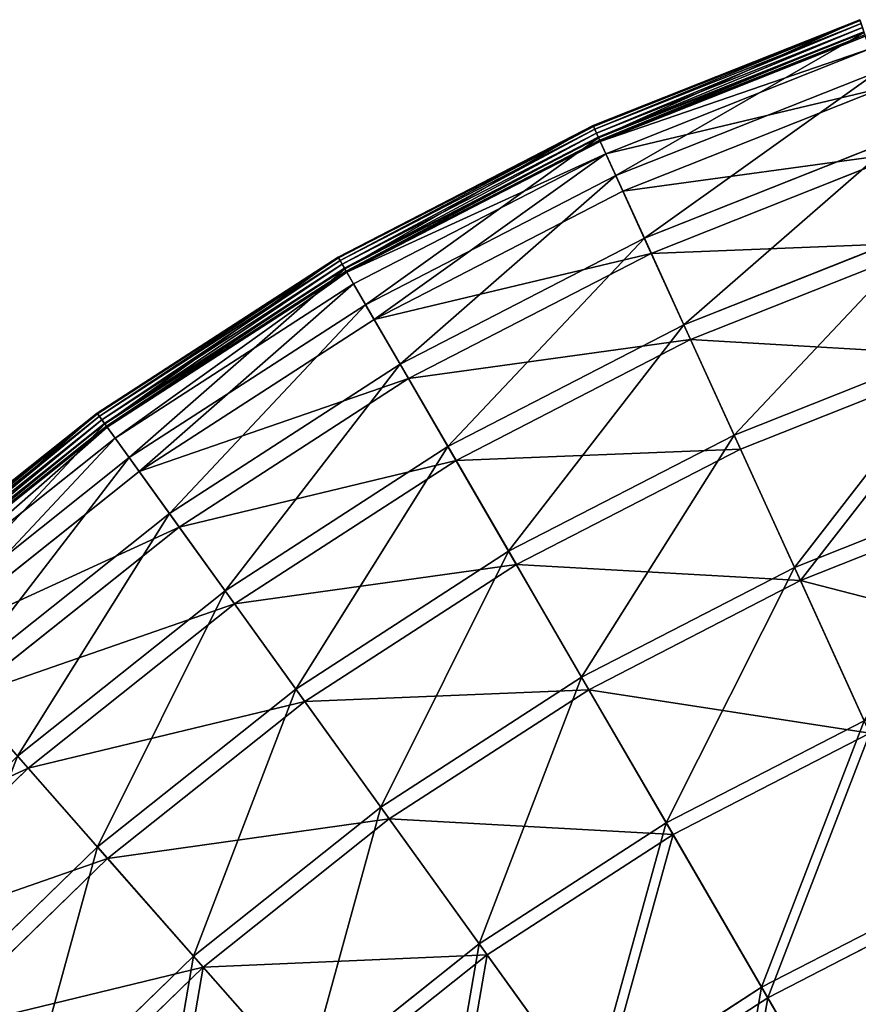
# Model space of a CAD drawing. Extents: x 0 to 335, y 0 to 335.
# Tile 15 of 101: x 65 to 113, y 269 to 326. Entities that reach past the tile are written whole.
import ezdxf

# ---------------------------------------------------------------- set-up
doc = ezdxf.new("R2010")
doc.units = 0
doc.layers.get('0').update_dxf_attribs({"color": 13, "linetype": 'CONTINUOUS'})

# ---------------------------------------------------------------- blocks, each defined once
blk = doc.blocks.new('GROUP_6')
for p, q in [((113.268, 325.885, 0.499), (97.994, 319.816, 0.499)), ((113.285, 325.834, 0.246), (98.017, 319.767, 0.246)), ((113.341, 325.669, 0.055), (98.089, 319.608, 0.055)), ((113.421, 325.436, -0.025), (98.191, 319.384, -0.025)), ((98.296, 319.153, 0.03), (113.503, 325.196, 0.03)), ((98.313, 319.115, 16.173), (113.517, 325.156, 16.173)), ((98.375, 318.978, 0.204), (113.565, 325.014, 0.204)), ((113.591, 324.939, 0.45), (98.408, 318.906, 0.45)), ((113.839, 324.212, 16.074), (98.727, 318.207, 16.074)), ((99.299, 316.95, 32.19), (114.286, 322.905, 32.19)), ((114.603, 321.974, 31.994), (99.707, 316.055, 31.994)), ((97.994, 319.816, 0.499), (83.389, 312.28, 0.499)), ((98.017, 319.767, 0.246), (83.416, 312.232, 0.246)), ((98.089, 319.608, 0.055), (83.503, 312.082, 0.055)), ((98.191, 319.384, -0.025), (83.627, 311.868, -0.025)), ((98.313, 319.115, 16.173), (97.994, 319.816, 0.499)), ((98.017, 319.767, 0.246), (97.994, 319.816, 0.499)), ((98.089, 319.608, 0.055), (98.017, 319.767, 0.246)), ((98.191, 319.384, -0.025), (98.089, 319.608, 0.055)), ((98.296, 319.153, 0.03), (98.191, 319.384, -0.025)), ((83.754, 311.649, 0.03), (98.296, 319.153, 0.03)), ((83.775, 311.613, 16.173), (98.313, 319.115, 16.173)), ((83.85, 311.483, 0.204), (98.375, 318.978, 0.204)), ((98.408, 318.906, 0.45), (83.89, 311.414, 0.45)), ((98.375, 318.978, 0.204), (98.296, 319.153, 0.03)), ((99.299, 316.95, 32.19), (98.313, 319.115, 16.173)), ((98.408, 318.906, 0.45), (98.375, 318.978, 0.204)), ((98.727, 318.207, 16.074), (98.408, 318.906, 0.45)), ((100.932, 313.365, 47.897), (115.559, 319.177, 47.897)), ((98.727, 318.207, 16.074), (84.276, 310.75, 16.074)), ((99.707, 316.055, 31.994), (98.727, 318.207, 16.074)), ((115.869, 318.269, 47.606), (101.329, 312.492, 47.606)), ((84.969, 309.555, 32.19), (99.299, 316.95, 32.19)), ((100.932, 313.365, 47.897), (99.299, 316.95, 32.19)), ((99.707, 316.055, 31.994), (85.462, 308.704, 31.994)), ((101.329, 312.492, 47.606), (99.707, 316.055, 31.994)), ((103.195, 308.394, 63.143), (117.324, 314.009, 63.143)), ((86.945, 306.147, 47.897), (100.932, 313.365, 47.897)), ((103.195, 308.394, 63.143), (100.932, 313.365, 47.897)), ((117.623, 313.133, 62.759), (103.579, 307.552, 62.759)), ((83.389, 312.28, 0.499), (69.592, 303.347, 0.499)), ((83.416, 312.232, 0.246), (69.624, 303.303, 0.246)), ((83.503, 312.082, 0.055), (69.726, 303.162, 0.055)), ((83.775, 311.613, 16.173), (83.389, 312.28, 0.499)), ((83.416, 312.232, 0.246), (83.389, 312.28, 0.499)), ((83.503, 312.082, 0.055), (83.416, 312.232, 0.246)), ((83.627, 311.868, -0.025), (83.503, 312.082, 0.055)), ((101.329, 312.492, 47.606), (87.426, 305.317, 47.606)), ((103.579, 307.552, 62.759), (101.329, 312.492, 47.606)), ((83.627, 311.868, -0.025), (69.87, 302.961, -0.025)), ((70.018, 302.756, 0.03), (83.754, 311.649, 0.03)), ((70.043, 302.722, 16.173), (83.775, 311.613, 16.173)), ((70.13, 302.6, 0.204), (83.85, 311.483, 0.204)), ((83.754, 311.649, 0.03), (83.627, 311.868, -0.025)), ((83.85, 311.483, 0.204), (83.754, 311.649, 0.03)), ((84.969, 309.555, 32.19), (83.775, 311.613, 16.173)), ((83.89, 311.414, 0.45), (83.85, 311.483, 0.204)), ((83.89, 311.414, 0.45), (70.176, 302.536, 0.45)), ((84.276, 310.75, 16.074), (83.89, 311.414, 0.45)), ((84.276, 310.75, 16.074), (70.625, 301.912, 16.074)), ((85.462, 308.704, 31.994), (84.276, 310.75, 16.074)), ((71.432, 300.791, 32.19), (84.969, 309.555, 32.19)), ((86.945, 306.147, 47.897), (84.969, 309.555, 32.19)), ((85.462, 308.704, 31.994), (72.006, 299.993, 31.994)), ((87.426, 305.317, 47.606), (85.462, 308.704, 31.994)), ((89.684, 301.422, 63.143), (103.195, 308.394, 63.143)), ((106.068, 302.086, 77.78), (103.195, 308.394, 63.143)), ((103.579, 307.552, 62.759), (90.149, 300.621, 62.759)), ((106.434, 301.282, 77.308), (103.579, 307.552, 62.759)), ((106.068, 302.086, 77.78), (119.565, 307.449, 77.78)), ((119.85, 306.613, 77.308), (106.434, 301.282, 77.308)), ((73.732, 297.593, 47.897), (86.945, 306.147, 47.897)), ((89.684, 301.422, 63.143), (86.945, 306.147, 47.897)), ((87.426, 305.317, 47.606), (74.293, 296.814, 47.606)), ((90.149, 300.621, 62.759), (87.426, 305.317, 47.606)), ((69.592, 303.347, 0.499), (56.738, 293.106, 0.499)), ((69.624, 303.303, 0.246), (56.774, 293.065, 0.246)), ((69.726, 303.162, 0.055), (56.889, 292.934, 0.055)), ((69.592, 303.347, 0.499), (70.043, 302.722, 16.173)), ((69.624, 303.303, 0.246), (69.592, 303.347, 0.499)), ((69.726, 303.162, 0.055), (69.624, 303.303, 0.246)), ((69.87, 302.961, -0.025), (69.726, 303.162, 0.055)), ((69.87, 302.961, -0.025), (57.052, 292.749, -0.025)), ((57.22, 292.559, 0.03), (70.018, 302.756, 0.03)), ((57.248, 292.527, 16.173), (70.043, 302.722, 16.173)), ((57.347, 292.415, 0.204), (70.13, 302.6, 0.204)), ((70.176, 302.536, 0.45), (57.399, 292.355, 0.45)), ((70.018, 302.756, 0.03), (69.87, 302.961, -0.025)), ((70.13, 302.6, 0.204), (70.018, 302.756, 0.03)), ((70.043, 302.722, 16.173), (71.432, 300.791, 32.19)), ((70.176, 302.536, 0.45), (70.13, 302.6, 0.204)), ((70.625, 301.912, 16.074), (70.176, 302.536, 0.45)), ((70.625, 301.912, 16.074), (57.907, 291.779, 16.074)), ((72.006, 299.993, 31.994), (70.625, 301.912, 16.074)), ((93.161, 295.426, 77.78), (106.068, 302.086, 77.78)), ((109.522, 294.501, 91.669), (106.068, 302.086, 77.78)), ((76.922, 293.16, 63.143), (89.684, 301.422, 63.143)), ((93.161, 295.426, 77.78), (89.684, 301.422, 63.143)), ((106.434, 301.282, 77.308), (93.605, 294.662, 77.308)), ((109.867, 293.743, 91.112), (106.434, 301.282, 77.308)), ((58.819, 290.742, 32.19), (71.432, 300.791, 32.19)), ((71.432, 300.791, 32.19), (73.732, 297.593, 47.897)), ((90.149, 300.621, 62.759), (77.463, 292.408, 62.759)), ((93.605, 294.662, 77.308), (90.149, 300.621, 62.759)), ((72.006, 299.993, 31.994), (59.469, 290.004, 31.994)), ((74.293, 296.814, 47.606), (72.006, 299.993, 31.994)), ((109.522, 294.501, 91.669), (122.258, 299.562, 91.669)), ((122.528, 298.774, 91.112), (109.867, 293.743, 91.112)), ((61.422, 287.785, 47.897), (73.732, 297.593, 47.897)), ((73.732, 297.593, 47.897), (76.922, 293.16, 63.143)), ((74.293, 296.814, 47.606), (62.056, 287.065, 47.606)), ((77.463, 292.408, 62.759), (74.293, 296.814, 47.606)), ((80.97, 287.533, 77.78), (93.161, 295.426, 77.78)), ((97.342, 288.216, 91.669), (93.161, 295.426, 77.78)), ((93.605, 294.662, 77.308), (81.486, 286.816, 77.308)), ((97.76, 287.495, 91.112), (93.605, 294.662, 77.308)), ((97.342, 288.216, 91.669), (109.522, 294.501, 91.669)), ((113.524, 285.712, 104.675), (109.522, 294.501, 91.669)), ((109.867, 293.743, 91.112), (97.76, 287.495, 91.112)), ((113.845, 285.007, 104.039), (109.867, 293.743, 91.112)), ((65.031, 283.686, 63.143), (76.922, 293.16, 63.143)), ((76.922, 293.16, 63.143), (80.97, 287.533, 77.78)), ((77.463, 292.408, 62.759), (65.643, 282.991, 62.759)), ((81.486, 286.816, 77.308), (77.463, 292.408, 62.759)), ((85.838, 280.767, 91.669), (97.342, 288.216, 91.669)), ((102.187, 279.862, 104.675), (97.342, 288.216, 91.669)), ((69.611, 278.483, 77.78), (80.97, 287.533, 77.78)), ((80.97, 287.533, 77.78), (85.838, 280.767, 91.669)), ((97.76, 287.495, 91.112), (86.324, 280.091, 91.112)), ((102.575, 279.192, 104.039), (97.76, 287.495, 91.112)), ((65.643, 282.991, 62.759), (62.056, 287.065, 47.606)), ((81.486, 286.816, 77.308), (70.195, 277.82, 77.308)), ((86.324, 280.091, 91.112), (81.486, 286.816, 77.308)), ((102.187, 279.862, 104.675), (113.524, 285.712, 104.675)), ((113.845, 285.007, 104.039), (102.575, 279.192, 104.039)), ((69.611, 278.483, 77.78), (65.031, 283.686, 63.143)), ((65.643, 282.991, 62.759), (54.803, 272.46, 62.759)), ((70.195, 277.82, 77.308), (65.643, 282.991, 62.759)), ((75.118, 272.227, 91.669), (85.838, 280.767, 91.669)), ((85.838, 280.767, 91.669), (91.478, 272.928, 104.675)), ((86.324, 280.091, 91.112), (75.669, 271.602, 91.112)), ((91.93, 272.3, 104.039), (86.324, 280.091, 91.112)), ((91.478, 272.928, 104.675), (102.187, 279.862, 104.675)), ((107.648, 270.443, 116.673), (102.187, 279.862, 104.675)), ((102.575, 279.192, 104.039), (91.93, 272.3, 104.039)), ((108.003, 269.831, 115.964), (102.575, 279.192, 104.039)), ((59.194, 268.363, 77.78), (69.611, 278.483, 77.78)), ((75.118, 272.227, 91.669), (69.611, 278.483, 77.78)), ((70.195, 277.82, 77.308), (59.84, 267.76, 77.308)), ((75.669, 271.602, 91.112), (70.195, 277.82, 77.308)), ((107.648, 270.443, 116.673), (118.036, 275.804, 116.673)), ((118.329, 275.159, 115.964), (108.003, 269.831, 115.964)), ((81.5, 264.978, 104.675), (91.478, 272.928, 104.675)), ((91.478, 272.928, 104.675), (97.836, 264.09, 116.673)), ((65.288, 262.677, 91.669), (75.118, 272.227, 91.669)), ((81.5, 264.978, 104.675), (75.118, 272.227, 91.669)), ((91.93, 272.3, 104.039), (82.011, 264.397, 104.039)), ((98.249, 263.516, 115.964), (91.93, 272.3, 104.039)), ((75.669, 271.602, 91.112), (65.897, 262.109, 91.112)), ((82.011, 264.397, 104.039), (75.669, 271.602, 91.112)), ((97.836, 264.09, 116.673), (107.648, 270.443, 116.673)), ((113.674, 260.052, 127.547), (107.648, 270.443, 116.673)), ((108.003, 269.831, 115.964), (98.249, 263.516, 115.964)), ((113.992, 259.502, 126.772), (108.003, 269.831, 115.964))]:
    blk.add_line(p, q)
mesh = blk.add_polyface()
corners = [(98.313, 319.115, 16.173), (113.268, 325.885, 0.499), (97.994, 319.816, 0.499), (113.517, 325.156, 16.173)]
mesh.append_faces([[corners[k] for k in face] for face in [(0, 1, 2), (1, 0, 3)]], dxfattribs={"vtx0": -1})
mesh = blk.add_polyface()
corners = [(98.017, 319.767, 0.246), (113.268, 325.885, 0.499), (113.285, 325.834, 0.246), (97.994, 319.816, 0.499)]
mesh.append_faces([[corners[k] for k in face] for face in [(0, 1, 2), (1, 0, 3)]], dxfattribs={"vtx0": -1})
mesh = blk.add_polyface()
corners = [(98.089, 319.608, 0.055), (113.285, 325.834, 0.246), (113.341, 325.669, 0.055), (98.017, 319.767, 0.246)]
mesh.append_faces([[corners[k] for k in face] for face in [(0, 1, 2), (1, 0, 3)]], dxfattribs={"vtx0": -1})
mesh = blk.add_polyface()
corners = [(113.341, 325.669, 0.055), (98.191, 319.384, -0.025), (98.089, 319.608, 0.055), (113.421, 325.436, -0.025)]
mesh.append_faces([[corners[k] for k in face] for face in [(0, 1, 2), (1, 0, 3)]], dxfattribs={"vtx0": -1})
mesh = blk.add_polyface()
corners = [(113.421, 325.436, -0.025), (98.296, 319.153, 0.03), (98.191, 319.384, -0.025), (113.503, 325.196, 0.03)]
mesh.append_faces([[corners[k] for k in face] for face in [(0, 1, 2), (1, 0, 3)]], dxfattribs={"vtx0": -1})
mesh = blk.add_polyface()
corners = [(113.503, 325.196, 0.03), (98.375, 318.978, 0.204), (98.296, 319.153, 0.03), (113.565, 325.014, 0.204)]
mesh.append_faces([[corners[k] for k in face] for face in [(0, 1, 2), (1, 0, 3)]], dxfattribs={"vtx0": -1})
mesh = blk.add_polyface()
corners = [(99.299, 316.95, 32.19), (113.517, 325.156, 16.173), (98.313, 319.115, 16.173), (114.286, 322.905, 32.19)]
mesh.append_faces([[corners[k] for k in face] for face in [(0, 1, 2), (1, 0, 3)]], dxfattribs={"vtx0": -1})
mesh = blk.add_polyface()
corners = [(113.591, 324.939, 0.45), (98.375, 318.978, 0.204), (113.565, 325.014, 0.204), (98.408, 318.906, 0.45)]
mesh.append_faces([[corners[k] for k in face] for face in [(0, 1, 2), (1, 0, 3)]], dxfattribs={"vtx0": -1})
mesh = blk.add_polyface()
corners = [(113.839, 324.212, 16.074), (98.408, 318.906, 0.45), (113.591, 324.939, 0.45), (98.727, 318.207, 16.074)]
mesh.append_faces([[corners[k] for k in face] for face in [(0, 1, 2), (1, 0, 3)]], dxfattribs={"vtx0": -1})
mesh = blk.add_polyface()
corners = [(114.603, 321.974, 31.994), (98.727, 318.207, 16.074), (113.839, 324.212, 16.074), (99.707, 316.055, 31.994)]
mesh.append_faces([[corners[k] for k in face] for face in [(0, 1, 2), (1, 0, 3)]], dxfattribs={"vtx0": -1})
mesh = blk.add_polyface()
corners = [(100.932, 313.365, 47.897), (114.286, 322.905, 32.19), (99.299, 316.95, 32.19), (115.559, 319.177, 47.897)]
mesh.append_faces([[corners[k] for k in face] for face in [(0, 1, 2), (1, 0, 3)]], dxfattribs={"vtx0": -1})
mesh = blk.add_polyface()
corners = [(115.869, 318.269, 47.606), (99.707, 316.055, 31.994), (114.603, 321.974, 31.994), (101.329, 312.492, 47.606)]
mesh.append_faces([[corners[k] for k in face] for face in [(0, 1, 2), (1, 0, 3)]], dxfattribs={"vtx0": -1})
mesh = blk.add_polyface()
corners = [(83.775, 311.613, 16.173), (97.994, 319.816, 0.499), (83.389, 312.28, 0.499), (98.313, 319.115, 16.173)]
mesh.append_faces([[corners[k] for k in face] for face in [(0, 1, 2), (1, 0, 3)]], dxfattribs={"vtx0": -1})
mesh = blk.add_polyface()
corners = [(83.416, 312.232, 0.246), (97.994, 319.816, 0.499), (98.017, 319.767, 0.246), (83.389, 312.28, 0.499)]
mesh.append_faces([[corners[k] for k in face] for face in [(0, 1, 2), (1, 0, 3)]], dxfattribs={"vtx0": -1})
mesh = blk.add_polyface()
corners = [(98.017, 319.767, 0.246), (83.503, 312.082, 0.055), (83.416, 312.232, 0.246), (98.089, 319.608, 0.055)]
mesh.append_faces([[corners[k] for k in face] for face in [(0, 1, 2), (1, 0, 3)]], dxfattribs={"vtx0": -1})
mesh = blk.add_polyface()
corners = [(98.089, 319.608, 0.055), (83.627, 311.868, -0.025), (83.503, 312.082, 0.055), (98.191, 319.384, -0.025)]
mesh.append_faces([[corners[k] for k in face] for face in [(0, 1, 2), (1, 0, 3)]], dxfattribs={"vtx0": -1})
mesh = blk.add_polyface()
corners = [(98.191, 319.384, -0.025), (83.754, 311.649, 0.03), (83.627, 311.868, -0.025), (98.296, 319.153, 0.03)]
mesh.append_faces([[corners[k] for k in face] for face in [(0, 1, 2), (1, 0, 3)]], dxfattribs={"vtx0": -1})
mesh = blk.add_polyface()
corners = [(98.296, 319.153, 0.03), (83.85, 311.483, 0.204), (83.754, 311.649, 0.03), (98.375, 318.978, 0.204)]
mesh.append_faces([[corners[k] for k in face] for face in [(0, 1, 2), (1, 0, 3)]], dxfattribs={"vtx0": -1})
mesh = blk.add_polyface()
corners = [(84.969, 309.555, 32.19), (98.313, 319.115, 16.173), (83.775, 311.613, 16.173), (99.299, 316.95, 32.19)]
mesh.append_faces([[corners[k] for k in face] for face in [(0, 1, 2), (1, 0, 3)]], dxfattribs={"vtx0": -1})
mesh = blk.add_polyface()
corners = [(98.408, 318.906, 0.45), (83.85, 311.483, 0.204), (98.375, 318.978, 0.204), (83.89, 311.414, 0.45)]
mesh.append_faces([[corners[k] for k in face] for face in [(0, 1, 2), (1, 0, 3)]], dxfattribs={"vtx0": -1})
mesh = blk.add_polyface()
corners = [(98.727, 318.207, 16.074), (83.89, 311.414, 0.45), (98.408, 318.906, 0.45), (84.276, 310.75, 16.074)]
mesh.append_faces([[corners[k] for k in face] for face in [(0, 1, 2), (1, 0, 3)]], dxfattribs={"vtx0": -1})
mesh = blk.add_polyface()
corners = [(103.195, 308.394, 63.143), (115.559, 319.177, 47.897), (100.932, 313.365, 47.897), (117.324, 314.009, 63.143)]
mesh.append_faces([[corners[k] for k in face] for face in [(0, 1, 2), (1, 0, 3)]], dxfattribs={"vtx0": -1})
mesh = blk.add_polyface()
corners = [(98.727, 318.207, 16.074), (85.462, 308.704, 31.994), (84.276, 310.75, 16.074), (99.707, 316.055, 31.994)]
mesh.append_faces([[corners[k] for k in face] for face in [(0, 1, 2), (1, 0, 3)]], dxfattribs={"vtx0": -1})
mesh = blk.add_polyface()
corners = [(117.623, 313.133, 62.759), (101.329, 312.492, 47.606), (115.869, 318.269, 47.606), (103.579, 307.552, 62.759)]
mesh.append_faces([[corners[k] for k in face] for face in [(0, 1, 2), (1, 0, 3)]], dxfattribs={"vtx0": -1})
mesh = blk.add_polyface()
corners = [(86.945, 306.147, 47.897), (99.299, 316.95, 32.19), (84.969, 309.555, 32.19), (100.932, 313.365, 47.897)]
mesh.append_faces([[corners[k] for k in face] for face in [(0, 1, 2), (1, 0, 3)]], dxfattribs={"vtx0": -1})
mesh = blk.add_polyface()
corners = [(101.329, 312.492, 47.606), (85.462, 308.704, 31.994), (99.707, 316.055, 31.994), (87.426, 305.317, 47.606)]
mesh.append_faces([[corners[k] for k in face] for face in [(0, 1, 2), (1, 0, 3)]], dxfattribs={"vtx0": -1})
mesh = blk.add_polyface()
corners = [(106.068, 302.086, 77.78), (117.324, 314.009, 63.143), (103.195, 308.394, 63.143), (119.565, 307.449, 77.78)]
mesh.append_faces([[corners[k] for k in face] for face in [(0, 1, 2), (1, 0, 3)]], dxfattribs={"vtx0": -1})
mesh = blk.add_polyface()
corners = [(89.684, 301.422, 63.143), (100.932, 313.365, 47.897), (86.945, 306.147, 47.897), (103.195, 308.394, 63.143)]
mesh.append_faces([[corners[k] for k in face] for face in [(0, 1, 2), (1, 0, 3)]], dxfattribs={"vtx0": -1})
mesh = blk.add_polyface()
corners = [(119.85, 306.613, 77.308), (103.579, 307.552, 62.759), (117.623, 313.133, 62.759), (106.434, 301.282, 77.308)]
mesh.append_faces([[corners[k] for k in face] for face in [(0, 1, 2), (1, 0, 3)]], dxfattribs={"vtx0": -1})
mesh = blk.add_polyface()
corners = [(70.043, 302.722, 16.173), (83.389, 312.28, 0.499), (69.592, 303.347, 0.499), (83.775, 311.613, 16.173)]
mesh.append_faces([[corners[k] for k in face] for face in [(0, 1, 2), (1, 0, 3)]], dxfattribs={"vtx0": -1})
mesh = blk.add_polyface()
corners = [(69.592, 303.347, 0.499), (83.416, 312.232, 0.246), (69.624, 303.303, 0.246), (83.389, 312.28, 0.499)]
mesh.append_faces([[corners[k] for k in face] for face in [(0, 1, 2), (1, 0, 3)]], dxfattribs={"vtx0": -1})
mesh = blk.add_polyface()
corners = [(83.416, 312.232, 0.246), (69.726, 303.162, 0.055), (69.624, 303.303, 0.246), (83.503, 312.082, 0.055)]
mesh.append_faces([[corners[k] for k in face] for face in [(0, 1, 2), (1, 0, 3)]], dxfattribs={"vtx0": -1})
mesh = blk.add_polyface()
corners = [(83.503, 312.082, 0.055), (69.87, 302.961, -0.025), (69.726, 303.162, 0.055), (83.627, 311.868, -0.025)]
mesh.append_faces([[corners[k] for k in face] for face in [(0, 1, 2), (1, 0, 3)]], dxfattribs={"vtx0": -1})
mesh = blk.add_polyface()
corners = [(103.579, 307.552, 62.759), (87.426, 305.317, 47.606), (101.329, 312.492, 47.606), (90.149, 300.621, 62.759)]
mesh.append_faces([[corners[k] for k in face] for face in [(0, 1, 2), (1, 0, 3)]], dxfattribs={"vtx0": -1})
mesh = blk.add_polyface()
corners = [(83.627, 311.868, -0.025), (70.018, 302.756, 0.03), (69.87, 302.961, -0.025), (83.754, 311.649, 0.03)]
mesh.append_faces([[corners[k] for k in face] for face in [(0, 1, 2), (1, 0, 3)]], dxfattribs={"vtx0": -1})
mesh = blk.add_polyface()
corners = [(83.754, 311.649, 0.03), (70.13, 302.6, 0.204), (70.018, 302.756, 0.03), (83.85, 311.483, 0.204)]
mesh.append_faces([[corners[k] for k in face] for face in [(0, 1, 2), (1, 0, 3)]], dxfattribs={"vtx0": -1})
mesh = blk.add_polyface()
corners = [(71.432, 300.791, 32.19), (83.775, 311.613, 16.173), (70.043, 302.722, 16.173), (84.969, 309.555, 32.19)]
mesh.append_faces([[corners[k] for k in face] for face in [(0, 1, 2), (1, 0, 3)]], dxfattribs={"vtx0": -1})
mesh = blk.add_polyface()
corners = [(83.85, 311.483, 0.204), (70.176, 302.536, 0.45), (70.13, 302.6, 0.204), (83.89, 311.414, 0.45)]
mesh.append_faces([[corners[k] for k in face] for face in [(0, 1, 2), (1, 0, 3)]], dxfattribs={"vtx0": -1})
mesh = blk.add_polyface()
corners = [(83.89, 311.414, 0.45), (70.625, 301.912, 16.074), (70.176, 302.536, 0.45), (84.276, 310.75, 16.074)]
mesh.append_faces([[corners[k] for k in face] for face in [(0, 1, 2), (1, 0, 3)]], dxfattribs={"vtx0": -1})
mesh = blk.add_polyface()
corners = [(84.276, 310.75, 16.074), (72.006, 299.993, 31.994), (70.625, 301.912, 16.074), (85.462, 308.704, 31.994)]
mesh.append_faces([[corners[k] for k in face] for face in [(0, 1, 2), (1, 0, 3)]], dxfattribs={"vtx0": -1})
mesh = blk.add_polyface()
corners = [(73.732, 297.593, 47.897), (84.969, 309.555, 32.19), (71.432, 300.791, 32.19), (86.945, 306.147, 47.897)]
mesh.append_faces([[corners[k] for k in face] for face in [(0, 1, 2), (1, 0, 3)]], dxfattribs={"vtx0": -1})
mesh = blk.add_polyface()
corners = [(87.426, 305.317, 47.606), (72.006, 299.993, 31.994), (85.462, 308.704, 31.994), (74.293, 296.814, 47.606)]
mesh.append_faces([[corners[k] for k in face] for face in [(0, 1, 2), (1, 0, 3)]], dxfattribs={"vtx0": -1})
mesh = blk.add_polyface()
corners = [(93.161, 295.426, 77.78), (103.195, 308.394, 63.143), (89.684, 301.422, 63.143), (106.068, 302.086, 77.78)]
mesh.append_faces([[corners[k] for k in face] for face in [(0, 1, 2), (1, 0, 3)]], dxfattribs={"vtx0": -1})
mesh = blk.add_polyface()
corners = [(106.434, 301.282, 77.308), (90.149, 300.621, 62.759), (103.579, 307.552, 62.759), (93.605, 294.662, 77.308)]
mesh.append_faces([[corners[k] for k in face] for face in [(0, 1, 2), (1, 0, 3)]], dxfattribs={"vtx0": -1})
mesh = blk.add_polyface()
corners = [(109.522, 294.501, 91.669), (119.565, 307.449, 77.78), (106.068, 302.086, 77.78), (122.258, 299.562, 91.669)]
mesh.append_faces([[corners[k] for k in face] for face in [(0, 1, 2), (1, 0, 3)]], dxfattribs={"vtx0": -1})
mesh = blk.add_polyface()
corners = [(119.85, 306.613, 77.308), (109.867, 293.743, 91.112), (106.434, 301.282, 77.308), (122.528, 298.774, 91.112)]
mesh.append_faces([[corners[k] for k in face] for face in [(0, 1, 2), (1, 0, 3)]], dxfattribs={"vtx0": -1})
mesh = blk.add_polyface()
corners = [(76.922, 293.16, 63.143), (86.945, 306.147, 47.897), (73.732, 297.593, 47.897), (89.684, 301.422, 63.143)]
mesh.append_faces([[corners[k] for k in face] for face in [(0, 1, 2), (1, 0, 3)]], dxfattribs={"vtx0": -1})
mesh = blk.add_polyface()
corners = [(90.149, 300.621, 62.759), (74.293, 296.814, 47.606), (87.426, 305.317, 47.606), (77.463, 292.408, 62.759)]
mesh.append_faces([[corners[k] for k in face] for face in [(0, 1, 2), (1, 0, 3)]], dxfattribs={"vtx0": -1})
mesh = blk.add_polyface()
corners = [(57.248, 292.527, 16.173), (69.592, 303.347, 0.499), (56.738, 293.106, 0.499), (70.043, 302.722, 16.173)]
mesh.append_faces([[corners[k] for k in face] for face in [(0, 1, 2), (1, 0, 3)]], dxfattribs={"vtx0": -1})
mesh = blk.add_polyface()
corners = [(56.738, 293.106, 0.499), (69.624, 303.303, 0.246), (56.774, 293.065, 0.246), (69.592, 303.347, 0.499)]
mesh.append_faces([[corners[k] for k in face] for face in [(0, 1, 2), (1, 0, 3)]], dxfattribs={"vtx0": -1})
mesh = blk.add_polyface()
corners = [(69.624, 303.303, 0.246), (56.889, 292.934, 0.055), (56.774, 293.065, 0.246), (69.726, 303.162, 0.055)]
mesh.append_faces([[corners[k] for k in face] for face in [(0, 1, 2), (1, 0, 3)]], dxfattribs={"vtx0": -1})
mesh = blk.add_polyface()
corners = [(69.726, 303.162, 0.055), (57.052, 292.749, -0.025), (56.889, 292.934, 0.055), (69.87, 302.961, -0.025)]
mesh.append_faces([[corners[k] for k in face] for face in [(0, 1, 2), (1, 0, 3)]], dxfattribs={"vtx0": -1})
mesh = blk.add_polyface()
corners = [(69.87, 302.961, -0.025), (57.22, 292.559, 0.03), (57.052, 292.749, -0.025), (70.018, 302.756, 0.03)]
mesh.append_faces([[corners[k] for k in face] for face in [(0, 1, 2), (1, 0, 3)]], dxfattribs={"vtx0": -1})
mesh = blk.add_polyface()
corners = [(70.018, 302.756, 0.03), (57.347, 292.415, 0.204), (57.22, 292.559, 0.03), (70.13, 302.6, 0.204)]
mesh.append_faces([[corners[k] for k in face] for face in [(0, 1, 2), (1, 0, 3)]], dxfattribs={"vtx0": -1})
mesh = blk.add_polyface()
corners = [(58.819, 290.742, 32.19), (70.043, 302.722, 16.173), (57.248, 292.527, 16.173), (71.432, 300.791, 32.19)]
mesh.append_faces([[corners[k] for k in face] for face in [(0, 1, 2), (1, 0, 3)]], dxfattribs={"vtx0": -1})
mesh = blk.add_polyface()
corners = [(70.176, 302.536, 0.45), (57.347, 292.415, 0.204), (70.13, 302.6, 0.204), (57.399, 292.355, 0.45)]
mesh.append_faces([[corners[k] for k in face] for face in [(0, 1, 2), (1, 0, 3)]], dxfattribs={"vtx0": -1})
mesh = blk.add_polyface()
corners = [(70.176, 302.536, 0.45), (57.907, 291.779, 16.074), (57.399, 292.355, 0.45), (70.625, 301.912, 16.074)]
mesh.append_faces([[corners[k] for k in face] for face in [(0, 1, 2), (1, 0, 3)]], dxfattribs={"vtx0": -1})
mesh = blk.add_polyface()
corners = [(70.625, 301.912, 16.074), (59.469, 290.004, 31.994), (57.907, 291.779, 16.074), (72.006, 299.993, 31.994)]
mesh.append_faces([[corners[k] for k in face] for face in [(0, 1, 2), (1, 0, 3)]], dxfattribs={"vtx0": -1})
mesh = blk.add_polyface()
corners = [(97.342, 288.216, 91.669), (106.068, 302.086, 77.78), (93.161, 295.426, 77.78), (109.522, 294.501, 91.669)]
mesh.append_faces([[corners[k] for k in face] for face in [(0, 1, 2), (1, 0, 3)]], dxfattribs={"vtx0": -1})
mesh = blk.add_polyface()
corners = [(80.97, 287.533, 77.78), (89.684, 301.422, 63.143), (76.922, 293.16, 63.143), (93.161, 295.426, 77.78)]
mesh.append_faces([[corners[k] for k in face] for face in [(0, 1, 2), (1, 0, 3)]], dxfattribs={"vtx0": -1})
mesh = blk.add_polyface()
corners = [(109.867, 293.743, 91.112), (93.605, 294.662, 77.308), (106.434, 301.282, 77.308), (97.76, 287.495, 91.112)]
mesh.append_faces([[corners[k] for k in face] for face in [(0, 1, 2), (1, 0, 3)]], dxfattribs={"vtx0": -1})
mesh = blk.add_polyface()
corners = [(61.422, 287.785, 47.897), (71.432, 300.791, 32.19), (58.819, 290.742, 32.19), (73.732, 297.593, 47.897)]
mesh.append_faces([[corners[k] for k in face] for face in [(0, 1, 2), (1, 0, 3)]], dxfattribs={"vtx0": -1})
mesh = blk.add_polyface()
corners = [(93.605, 294.662, 77.308), (77.463, 292.408, 62.759), (90.149, 300.621, 62.759), (81.486, 286.816, 77.308)]
mesh.append_faces([[corners[k] for k in face] for face in [(0, 1, 2), (1, 0, 3)]], dxfattribs={"vtx0": -1})
mesh = blk.add_polyface()
corners = [(74.293, 296.814, 47.606), (59.469, 290.004, 31.994), (72.006, 299.993, 31.994), (62.056, 287.065, 47.606)]
mesh.append_faces([[corners[k] for k in face] for face in [(0, 1, 2), (1, 0, 3)]], dxfattribs={"vtx0": -1})
mesh = blk.add_polyface()
corners = [(113.524, 285.712, 104.675), (122.258, 299.562, 91.669), (109.522, 294.501, 91.669), (125.38, 290.423, 104.675)]
mesh.append_faces([[corners[k] for k in face] for face in [(0, 1, 2), (1, 0, 3)]], dxfattribs={"vtx0": -1})
mesh = blk.add_polyface()
corners = [(125.63, 289.69, 104.039), (109.867, 293.743, 91.112), (122.528, 298.774, 91.112), (113.845, 285.007, 104.039)]
mesh.append_faces([[corners[k] for k in face] for face in [(0, 1, 2), (1, 0, 3)]], dxfattribs={"vtx0": -1})
mesh = blk.add_polyface()
corners = [(65.031, 283.686, 63.143), (73.732, 297.593, 47.897), (61.422, 287.785, 47.897), (76.922, 293.16, 63.143)]
mesh.append_faces([[corners[k] for k in face] for face in [(0, 1, 2), (1, 0, 3)]], dxfattribs={"vtx0": -1})
mesh = blk.add_polyface()
corners = [(77.463, 292.408, 62.759), (62.056, 287.065, 47.606), (74.293, 296.814, 47.606), (65.643, 282.991, 62.759)]
mesh.append_faces([[corners[k] for k in face] for face in [(0, 1, 2), (1, 0, 3)]], dxfattribs={"vtx0": -1})
mesh = blk.add_polyface()
corners = [(85.838, 280.767, 91.669), (93.161, 295.426, 77.78), (80.97, 287.533, 77.78), (97.342, 288.216, 91.669)]
mesh.append_faces([[corners[k] for k in face] for face in [(0, 1, 2), (1, 0, 3)]], dxfattribs={"vtx0": -1})
mesh = blk.add_polyface()
corners = [(97.76, 287.495, 91.112), (81.486, 286.816, 77.308), (93.605, 294.662, 77.308), (86.324, 280.091, 91.112)]
mesh.append_faces([[corners[k] for k in face] for face in [(0, 1, 2), (1, 0, 3)]], dxfattribs={"vtx0": -1})
mesh = blk.add_polyface()
corners = [(102.187, 279.862, 104.675), (109.522, 294.501, 91.669), (97.342, 288.216, 91.669), (113.524, 285.712, 104.675)]
mesh.append_faces([[corners[k] for k in face] for face in [(0, 1, 2), (1, 0, 3)]], dxfattribs={"vtx0": -1})
mesh = blk.add_polyface()
corners = [(113.845, 285.007, 104.039), (97.76, 287.495, 91.112), (109.867, 293.743, 91.112), (102.575, 279.192, 104.039)]
mesh.append_faces([[corners[k] for k in face] for face in [(0, 1, 2), (1, 0, 3)]], dxfattribs={"vtx0": -1})
mesh = blk.add_polyface()
corners = [(69.611, 278.483, 77.78), (76.922, 293.16, 63.143), (65.031, 283.686, 63.143), (80.97, 287.533, 77.78)]
mesh.append_faces([[corners[k] for k in face] for face in [(0, 1, 2), (1, 0, 3)]], dxfattribs={"vtx0": -1})
mesh = blk.add_polyface()
corners = [(81.486, 286.816, 77.308), (65.643, 282.991, 62.759), (77.463, 292.408, 62.759), (70.195, 277.82, 77.308)]
mesh.append_faces([[corners[k] for k in face] for face in [(0, 1, 2), (1, 0, 3)]], dxfattribs={"vtx0": -1})
mesh = blk.add_polyface()
corners = [(91.478, 272.928, 104.675), (97.342, 288.216, 91.669), (85.838, 280.767, 91.669), (102.187, 279.862, 104.675)]
mesh.append_faces([[corners[k] for k in face] for face in [(0, 1, 2), (1, 0, 3)]], dxfattribs={"vtx0": -1})
mesh = blk.add_polyface()
corners = [(75.118, 272.227, 91.669), (80.97, 287.533, 77.78), (69.611, 278.483, 77.78), (85.838, 280.767, 91.669)]
mesh.append_faces([[corners[k] for k in face] for face in [(0, 1, 2), (1, 0, 3)]], dxfattribs={"vtx0": -1})
mesh = blk.add_polyface()
corners = [(102.575, 279.192, 104.039), (86.324, 280.091, 91.112), (97.76, 287.495, 91.112), (91.93, 272.3, 104.039)]
mesh.append_faces([[corners[k] for k in face] for face in [(0, 1, 2), (1, 0, 3)]], dxfattribs={"vtx0": -1})
mesh = blk.add_polyface()
corners = [(65.643, 282.991, 62.759), (50.834, 276.163, 47.606), (62.056, 287.065, 47.606), (54.803, 272.46, 62.759)]
mesh.append_faces([[corners[k] for k in face] for face in [(0, 1, 2), (1, 0, 3)]], dxfattribs={"vtx0": -1})
mesh = blk.add_polyface()
corners = [(86.324, 280.091, 91.112), (70.195, 277.82, 77.308), (81.486, 286.816, 77.308), (75.669, 271.602, 91.112)]
mesh.append_faces([[corners[k] for k in face] for face in [(0, 1, 2), (1, 0, 3)]], dxfattribs={"vtx0": -1})
mesh = blk.add_polyface()
corners = [(107.648, 270.443, 116.673), (113.524, 285.712, 104.675), (102.187, 279.862, 104.675), (118.036, 275.804, 116.673)]
mesh.append_faces([[corners[k] for k in face] for face in [(0, 1, 2), (1, 0, 3)]], dxfattribs={"vtx0": -1})
mesh = blk.add_polyface()
corners = [(113.845, 285.007, 104.039), (108.003, 269.831, 115.964), (102.575, 279.192, 104.039), (118.329, 275.159, 115.964)]
mesh.append_faces([[corners[k] for k in face] for face in [(0, 1, 2), (1, 0, 3)]], dxfattribs={"vtx0": -1})
mesh = blk.add_polyface()
corners = [(59.194, 268.363, 77.78), (65.031, 283.686, 63.143), (54.126, 273.092, 63.143), (69.611, 278.483, 77.78)]
mesh.append_faces([[corners[k] for k in face] for face in [(0, 1, 2), (1, 0, 3)]], dxfattribs={"vtx0": -1})
mesh = blk.add_polyface()
corners = [(70.195, 277.82, 77.308), (54.803, 272.46, 62.759), (65.643, 282.991, 62.759), (59.84, 267.76, 77.308)]
mesh.append_faces([[corners[k] for k in face] for face in [(0, 1, 2), (1, 0, 3)]], dxfattribs={"vtx0": -1})
mesh = blk.add_polyface()
corners = [(81.5, 264.978, 104.675), (85.838, 280.767, 91.669), (75.118, 272.227, 91.669), (91.478, 272.928, 104.675)]
mesh.append_faces([[corners[k] for k in face] for face in [(0, 1, 2), (1, 0, 3)]], dxfattribs={"vtx0": -1})
mesh = blk.add_polyface()
corners = [(91.93, 272.3, 104.039), (75.669, 271.602, 91.112), (86.324, 280.091, 91.112), (82.011, 264.397, 104.039)]
mesh.append_faces([[corners[k] for k in face] for face in [(0, 1, 2), (1, 0, 3)]], dxfattribs={"vtx0": -1})
mesh = blk.add_polyface()
corners = [(97.836, 264.09, 116.673), (102.187, 279.862, 104.675), (91.478, 272.928, 104.675), (107.648, 270.443, 116.673)]
mesh.append_faces([[corners[k] for k in face] for face in [(0, 1, 2), (1, 0, 3)]], dxfattribs={"vtx0": -1})
mesh = blk.add_polyface()
corners = [(102.575, 279.192, 104.039), (98.249, 263.516, 115.964), (91.93, 272.3, 104.039), (108.003, 269.831, 115.964)]
mesh.append_faces([[corners[k] for k in face] for face in [(0, 1, 2), (1, 0, 3)]], dxfattribs={"vtx0": -1})
mesh = blk.add_polyface()
corners = [(65.288, 262.677, 91.669), (69.611, 278.483, 77.78), (59.194, 268.363, 77.78), (75.118, 272.227, 91.669)]
mesh.append_faces([[corners[k] for k in face] for face in [(0, 1, 2), (1, 0, 3)]], dxfattribs={"vtx0": -1})
mesh = blk.add_polyface()
corners = [(75.669, 271.602, 91.112), (59.84, 267.76, 77.308), (70.195, 277.82, 77.308), (65.897, 262.109, 91.112)]
mesh.append_faces([[corners[k] for k in face] for face in [(0, 1, 2), (1, 0, 3)]], dxfattribs={"vtx0": -1})
mesh = blk.add_polyface()
corners = [(113.674, 260.052, 127.547), (118.036, 275.804, 116.673), (107.648, 270.443, 116.673), (123.014, 264.872, 127.547)]
mesh.append_faces([[corners[k] for k in face] for face in [(0, 1, 2), (1, 0, 3)]], dxfattribs={"vtx0": -1})
mesh = blk.add_polyface()
corners = [(118.329, 275.159, 115.964), (113.992, 259.502, 126.772), (108.003, 269.831, 115.964), (123.277, 264.294, 126.772)]
mesh.append_faces([[corners[k] for k in face] for face in [(0, 1, 2), (1, 0, 3)]], dxfattribs={"vtx0": -1})
mesh = blk.add_polyface()
corners = [(88.693, 256.806, 116.673), (91.478, 272.928, 104.675), (81.5, 264.978, 104.675), (97.836, 264.09, 116.673)]
mesh.append_faces([[corners[k] for k in face] for face in [(0, 1, 2), (1, 0, 3)]], dxfattribs={"vtx0": -1})
mesh = blk.add_polyface()
corners = [(72.349, 256.089, 104.675), (75.118, 272.227, 91.669), (65.288, 262.677, 91.669), (81.5, 264.978, 104.675)]
mesh.append_faces([[corners[k] for k in face] for face in [(0, 1, 2), (1, 0, 3)]], dxfattribs={"vtx0": -1})
mesh = blk.add_polyface()
corners = [(91.93, 272.3, 104.039), (89.161, 256.275, 115.964), (82.011, 264.397, 104.039), (98.249, 263.516, 115.964)]
mesh.append_faces([[corners[k] for k in face] for face in [(0, 1, 2), (1, 0, 3)]], dxfattribs={"vtx0": -1})
mesh = blk.add_polyface()
corners = [(75.669, 271.602, 91.112), (72.915, 255.561, 104.039), (65.897, 262.109, 91.112), (82.011, 264.397, 104.039)]
mesh.append_faces([[corners[k] for k in face] for face in [(0, 1, 2), (1, 0, 3)]], dxfattribs={"vtx0": -1})
mesh = blk.add_polyface()
corners = [(104.851, 254.34, 127.547), (107.648, 270.443, 116.673), (97.836, 264.09, 116.673), (113.674, 260.052, 127.547)]
mesh.append_faces([[corners[k] for k in face] for face in [(0, 1, 2), (1, 0, 3)]], dxfattribs={"vtx0": -1})
mesh = blk.add_polyface()
corners = [(108.003, 269.831, 115.964), (105.222, 253.824, 126.772), (98.249, 263.516, 115.964), (113.992, 259.502, 126.772)]
mesh.append_faces([[corners[k] for k in face] for face in [(0, 1, 2), (1, 0, 3)]], dxfattribs={"vtx0": -1})
blk = doc.blocks.new('GROUP_1')
blk.add_blockref('GROUP_6', (0, 0))

msp = doc.modelspace()

# ---------------------------------------------------------------- block references
msp.add_blockref('GROUP_1', (0, 0))

doc.saveas('drawing.dxf')
